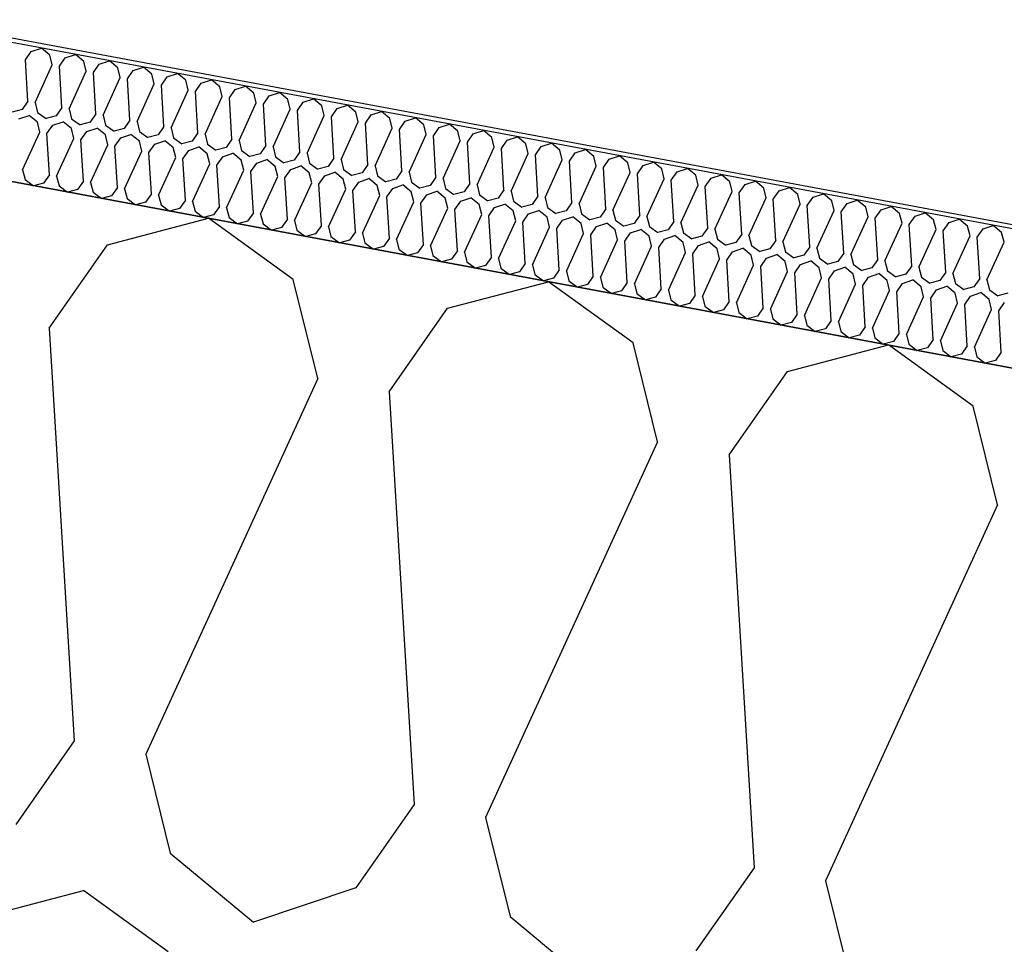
# Model space of a CAD drawing. Header units: millimetres. Extents: x -20520 to 12860, y -2780 to 10870.
# Tile 68 of 147: x -7964 to -7748, y 7161 to 7364. Entities that reach past the tile are written whole.
import ezdxf

# ---------------------------------------------------------------- set-up
doc = ezdxf.new("R2010")
doc.units = ezdxf.units.MM
doc.header["$LTSCALE"] = 0.5
doc.header["$MEASUREMENT"] = 0
doc.linetypes.add('PLINE', pattern=[0])
for name, color, linetype in [('223- Bjelker (Skravur)(Nye konstruksjoner)', 7, 'Continuous'), ('262- Taktekking (Skravur)(Nye konstruksjoner)', 7, 'Continuous'), ('858- Detaljer(Nye konstruksjoner)', 7, 'Continuous')]:
    doc.layers.add(name, color=color, linetype=linetype)
doc.linetypes.add('Membran', pattern='A,0,[2,A-2607.160 Prinsippsnitt fløy F1.Shx,S=0.253968,R=0,X=0,Y=0],-32,0', length=32)

# ---------------------------------------------------------------- blocks, each defined once
blk = doc.blocks.new('*X26')
at = {"layer": '262- Taktekking (Skravur)(Nye konstruksjoner)', "linetype": 'PLINE'}
for p, q in [((-7961.31, 7357.26), (-7959.06, 7358.02)), ((-7957.23, 7356.5), (-7959.06, 7358.02)), ((-7962.59, 7355.43), (-7961.31, 7357.26)), ((-7956.7, 7354.34), (-7957.23, 7356.5)), ((-7955.13, 7354.04), (-7953.85, 7355.87)), ((-7953.85, 7355.87), (-7951.6, 7356.63)), ((-7949.77, 7355.11), (-7951.6, 7356.63)), ((-7962.04, 7346.38), (-7962.59, 7355.43)), ((-7960.47, 7346.09), (-7956.7, 7354.34)), ((-7954.58, 7344.99), (-7955.13, 7354.04)), ((-7949.24, 7352.95), (-7949.77, 7355.11)), ((-7947.67, 7352.65), (-7946.39, 7354.48)), ((-7946.39, 7354.48), (-7944.14, 7355.24)), ((-7942.31, 7353.72), (-7944.14, 7355.24)), ((-7941.78, 7351.56), (-7942.31, 7353.72)), ((-7938.93, 7353.09), (-7936.68, 7353.85)), ((-7934.85, 7352.33), (-7936.68, 7353.85)), ((-7953.01, 7344.7), (-7949.24, 7352.95)), ((-7947.12, 7343.6), (-7947.67, 7352.65)), ((-7945.55, 7343.31), (-7941.78, 7351.56)), ((-7940.21, 7351.26), (-7938.93, 7353.09)), ((-7939.66, 7342.21), (-7940.21, 7351.26)), ((-7934.32, 7350.17), (-7934.85, 7352.33)), ((-7932.75, 7349.88), (-7931.47, 7351.7)), ((-7931.47, 7351.7), (-7929.22, 7352.46)), ((-7927.39, 7350.95), (-7929.22, 7352.46)), ((-7938.09, 7341.92), (-7934.32, 7350.17)), ((-7932.2, 7340.82), (-7932.75, 7349.88)), ((-7926.86, 7348.78), (-7927.39, 7350.95)), ((-7925.29, 7348.49), (-7924.01, 7350.31)), ((-7924.01, 7350.31), (-7921.76, 7351.07)), ((-7919.93, 7349.56), (-7921.76, 7351.07)), ((-7919.4, 7347.39), (-7919.93, 7349.56)), ((-7916.55, 7348.93), (-7914.3, 7349.68)), ((-7912.47, 7348.17), (-7914.3, 7349.68)), ((-7930.63, 7340.53), (-7926.86, 7348.78)), ((-7924.74, 7339.43), (-7925.29, 7348.49)), ((-7923.17, 7339.14), (-7919.4, 7347.39)), ((-7917.83, 7347.1), (-7916.55, 7348.93)), ((-7917.28, 7338.04), (-7917.83, 7347.1)), ((-7911.94, 7346), (-7912.47, 7348.17)), ((-7910.37, 7345.71), (-7909.09, 7347.54)), ((-7909.09, 7347.54), (-7906.84, 7348.29)), ((-7905.01, 7346.78), (-7906.84, 7348.29)), ((-7901.63, 7346.15), (-7899.38, 7346.9)), ((-7897.56, 7345.39), (-7899.38, 7346.9)), ((-7962.04, 7346.38), (-7963.32, 7344.55)), ((-7960.47, 7346.09), (-7959.93, 7343.92)), ((-7954.58, 7344.99), (-7955.86, 7343.16)), ((-7953.01, 7344.7), (-7952.47, 7342.53)), ((-7915.71, 7337.75), (-7911.94, 7346)), ((-7909.82, 7336.65), (-7910.37, 7345.71)), ((-7904.48, 7344.61), (-7905.01, 7346.78)), ((-7902.91, 7344.32), (-7901.63, 7346.15)), ((-7897.02, 7343.22), (-7897.56, 7345.39)), ((-7895.45, 7342.93), (-7894.17, 7344.76)), ((-7894.17, 7344.76), (-7891.92, 7345.51)), ((-7890.1, 7344), (-7891.92, 7345.51)), ((-7963.32, 7344.55), (-7965.53, 7343.97)), ((-7964.05, 7342.51), (-7961.8, 7343.27)), ((-7959.98, 7341.76), (-7961.8, 7343.27)), ((-7959.93, 7343.92), (-7958.07, 7342.58)), ((-7955.86, 7343.16), (-7958.07, 7342.58)), ((-7952.47, 7342.53), (-7950.61, 7341.19)), ((-7947.12, 7343.6), (-7948.4, 7341.77)), ((-7945.55, 7343.31), (-7945.01, 7341.14)), ((-7908.25, 7336.36), (-7904.48, 7344.61)), ((-7902.36, 7335.27), (-7902.91, 7344.32)), ((-7900.79, 7334.97), (-7897.02, 7343.22)), ((-7894.9, 7333.88), (-7895.45, 7342.93)), ((-7889.56, 7341.83), (-7890.1, 7344)), ((-7887.99, 7341.54), (-7886.71, 7343.37)), ((-7886.71, 7343.37), (-7884.46, 7344.13)), ((-7882.64, 7342.61), (-7884.46, 7344.13)), ((-7882.1, 7340.44), (-7882.64, 7342.61)), ((-7879.25, 7341.98), (-7877, 7342.74)), ((-7875.18, 7341.22), (-7877, 7342.74)), ((-7959.44, 7339.59), (-7959.98, 7341.76)), ((-7957.87, 7339.3), (-7956.59, 7341.13)), ((-7956.59, 7341.13), (-7954.34, 7341.88)), ((-7952.52, 7340.37), (-7954.34, 7341.88)), ((-7951.98, 7338.2), (-7952.52, 7340.37)), ((-7948.4, 7341.77), (-7950.61, 7341.19)), ((-7949.13, 7339.74), (-7946.88, 7340.49)), ((-7945.06, 7338.98), (-7946.88, 7340.49)), ((-7945.01, 7341.14), (-7943.15, 7339.8)), ((-7940.94, 7340.38), (-7943.15, 7339.8)), ((-7939.66, 7342.21), (-7940.94, 7340.38)), ((-7938.09, 7341.92), (-7937.55, 7339.75)), ((-7932.2, 7340.82), (-7933.48, 7338.99)), ((-7930.63, 7340.53), (-7930.09, 7338.36)), ((-7893.33, 7333.58), (-7889.56, 7341.83)), ((-7887.44, 7332.49), (-7887.99, 7341.54)), ((-7885.87, 7332.19), (-7882.1, 7340.44)), ((-7880.53, 7340.15), (-7879.25, 7341.98)), ((-7874.64, 7339.05), (-7875.18, 7341.22)), ((-7873.07, 7338.76), (-7871.79, 7340.59)), ((-7871.79, 7340.59), (-7869.54, 7341.35)), ((-7867.72, 7339.83), (-7869.54, 7341.35)), ((-7963.22, 7331.34), (-7959.44, 7339.59)), ((-7957.32, 7330.24), (-7957.87, 7339.3)), ((-7955.76, 7329.95), (-7951.98, 7338.2)), ((-7950.41, 7337.91), (-7949.13, 7339.74)), ((-7944.52, 7336.81), (-7945.06, 7338.98)), ((-7942.96, 7336.52), (-7941.67, 7338.35)), ((-7941.67, 7338.35), (-7939.43, 7339.1)), ((-7937.6, 7337.59), (-7939.43, 7339.1)), ((-7937.55, 7339.75), (-7935.7, 7338.41)), ((-7933.48, 7338.99), (-7935.7, 7338.41)), ((-7930.09, 7338.36), (-7928.24, 7337.02)), ((-7924.74, 7339.43), (-7926.02, 7337.61)), ((-7923.17, 7339.14), (-7922.63, 7336.97)), ((-7879.98, 7331.1), (-7880.53, 7340.15)), ((-7878.41, 7330.81), (-7874.64, 7339.05)), ((-7872.52, 7329.71), (-7873.07, 7338.76)), ((-7867.18, 7337.66), (-7867.72, 7339.83)), ((-7865.61, 7337.37), (-7864.33, 7339.2)), ((-7864.33, 7339.2), (-7862.08, 7339.96)), ((-7860.26, 7338.44), (-7862.08, 7339.96)), ((-7859.72, 7336.27), (-7860.26, 7338.44)), ((-7856.87, 7337.81), (-7854.62, 7338.57)), ((-7852.8, 7337.05), (-7854.62, 7338.57)), ((-7949.86, 7328.85), (-7950.41, 7337.91)), ((-7948.3, 7328.56), (-7944.52, 7336.81)), ((-7942.4, 7327.47), (-7942.96, 7336.52)), ((-7937.06, 7335.42), (-7937.6, 7337.59)), ((-7935.5, 7335.13), (-7934.21, 7336.96)), ((-7934.21, 7336.96), (-7931.97, 7337.71)), ((-7930.14, 7336.2), (-7931.97, 7337.71)), ((-7929.6, 7334.03), (-7930.14, 7336.2)), ((-7926.02, 7337.61), (-7928.24, 7337.02)), ((-7926.75, 7335.57), (-7924.51, 7336.33)), ((-7922.68, 7334.81), (-7924.51, 7336.33)), ((-7922.63, 7336.97), (-7920.78, 7335.63)), ((-7918.56, 7336.22), (-7920.78, 7335.63)), ((-7917.28, 7338.04), (-7918.56, 7336.22)), ((-7915.71, 7337.75), (-7915.17, 7335.59)), ((-7909.82, 7336.65), (-7911.1, 7334.83)), ((-7908.25, 7336.36), (-7907.71, 7334.2)), ((-7870.95, 7329.42), (-7867.18, 7337.66)), ((-7865.06, 7328.32), (-7865.61, 7337.37)), ((-7863.49, 7328.03), (-7859.72, 7336.27)), ((-7858.15, 7335.98), (-7856.87, 7337.81)), ((-7852.26, 7334.89), (-7852.8, 7337.05)), ((-7850.69, 7334.59), (-7849.41, 7336.42)), ((-7849.41, 7336.42), (-7847.16, 7337.18)), ((-7845.34, 7335.66), (-7847.16, 7337.18)), ((-7940.84, 7327.17), (-7937.06, 7335.42)), ((-7934.94, 7326.08), (-7935.5, 7335.13)), ((-7933.38, 7325.78), (-7929.6, 7334.03)), ((-7928.04, 7333.74), (-7926.75, 7335.57)), ((-7922.14, 7332.64), (-7922.68, 7334.81)), ((-7920.58, 7332.35), (-7919.3, 7334.18)), ((-7919.3, 7334.18), (-7917.05, 7334.94)), ((-7915.22, 7333.42), (-7917.05, 7334.94)), ((-7915.17, 7335.59), (-7913.32, 7334.24)), ((-7911.1, 7334.83), (-7913.32, 7334.24)), ((-7907.71, 7334.2), (-7905.86, 7332.85)), ((-7902.36, 7335.27), (-7903.64, 7333.44)), ((-7900.79, 7334.97), (-7900.25, 7332.81)), ((-7894.9, 7333.88), (-7896.18, 7332.05)), ((-7857.6, 7326.93), (-7858.15, 7335.98)), ((-7856.03, 7326.64), (-7852.26, 7334.89)), ((-7850.14, 7325.54), (-7850.69, 7334.59)), ((-7844.8, 7333.5), (-7845.34, 7335.66)), ((-7843.23, 7333.2), (-7841.95, 7335.03)), ((-7841.95, 7335.03), (-7839.7, 7335.79)), ((-7837.88, 7334.27), (-7839.7, 7335.79)), ((-7837.34, 7332.11), (-7837.88, 7334.27)), ((-7834.49, 7333.64), (-7832.24, 7334.4)), ((-7830.42, 7332.88), (-7832.24, 7334.4)), ((-7927.48, 7324.69), (-7928.04, 7333.74)), ((-7925.92, 7324.39), (-7922.14, 7332.64)), ((-7920.02, 7323.3), (-7920.58, 7332.35)), ((-7914.68, 7331.25), (-7915.22, 7333.42)), ((-7913.12, 7330.96), (-7911.84, 7332.79)), ((-7911.84, 7332.79), (-7909.59, 7333.55)), ((-7907.76, 7332.03), (-7909.59, 7333.55)), ((-7907.22, 7329.86), (-7907.76, 7332.03)), ((-7903.64, 7333.44), (-7905.86, 7332.85)), ((-7904.38, 7331.4), (-7902.13, 7332.16)), ((-7900.3, 7330.64), (-7902.13, 7332.16)), ((-7900.25, 7332.81), (-7898.4, 7331.46)), ((-7896.18, 7332.05), (-7898.4, 7331.46)), ((-7893.33, 7333.58), (-7892.8, 7331.42)), ((-7887.44, 7332.49), (-7888.72, 7330.66)), ((-7885.87, 7332.19), (-7885.34, 7330.03)), ((-7848.57, 7325.25), (-7844.8, 7333.5)), ((-7842.68, 7324.15), (-7843.23, 7333.2)), ((-7841.11, 7323.86), (-7837.34, 7332.11)), ((-7835.77, 7331.81), (-7834.49, 7333.64)), ((-7835.22, 7322.76), (-7835.77, 7331.81)), ((-7829.88, 7330.72), (-7830.42, 7332.88)), ((-7828.31, 7330.43), (-7827.03, 7332.25)), ((-7827.03, 7332.25), (-7824.78, 7333.01)), ((-7822.96, 7331.5), (-7824.78, 7333.01)), ((-7963.22, 7331.34), (-7962.68, 7329.17)), ((-7957.32, 7330.24), (-7958.6, 7328.42)), ((-7955.76, 7329.95), (-7955.22, 7327.79)), ((-7918.46, 7323.01), (-7914.68, 7331.25)), ((-7912.57, 7321.91), (-7913.12, 7330.96)), ((-7911, 7321.62), (-7907.22, 7329.86)), ((-7905.66, 7329.57), (-7904.38, 7331.4)), ((-7905.11, 7320.52), (-7905.66, 7329.57)), ((-7899.76, 7328.47), (-7900.3, 7330.64)), ((-7898.2, 7328.18), (-7896.92, 7330.01)), ((-7896.92, 7330.01), (-7894.67, 7330.77)), ((-7892.84, 7329.25), (-7894.67, 7330.77)), ((-7892.8, 7331.42), (-7890.94, 7330.07)), ((-7888.72, 7330.66), (-7890.94, 7330.07)), ((-7885.34, 7330.03), (-7883.48, 7328.68)), ((-7879.98, 7331.1), (-7881.26, 7329.27)), ((-7878.41, 7330.81), (-7877.88, 7328.64)), ((-7872.52, 7329.71), (-7873.8, 7327.88)), ((-7833.66, 7322.47), (-7829.88, 7330.72)), ((-7827.76, 7321.37), (-7828.31, 7330.43)), ((-7822.42, 7329.33), (-7822.96, 7331.5)), ((-7820.85, 7329.04), (-7819.57, 7330.86)), ((-7819.57, 7330.86), (-7817.32, 7331.62)), ((-7815.5, 7330.11), (-7817.32, 7331.62)), ((-7814.96, 7327.94), (-7815.5, 7330.11)), ((-7812.11, 7329.48), (-7809.87, 7330.23)), ((-7808.04, 7328.72), (-7809.87, 7330.23)), ((-7962.68, 7329.17), (-7960.82, 7327.83)), ((-7958.6, 7328.42), (-7960.82, 7327.83)), ((-7955.22, 7327.79), (-7953.36, 7326.44)), ((-7949.86, 7328.85), (-7951.14, 7327.03)), ((-7948.3, 7328.56), (-7947.76, 7326.4)), ((-7942.4, 7327.47), (-7943.68, 7325.64)), ((-7903.54, 7320.23), (-7899.76, 7328.47)), ((-7897.65, 7319.13), (-7898.2, 7328.18)), ((-7892.3, 7327.09), (-7892.84, 7329.25)), ((-7890.74, 7326.79), (-7889.46, 7328.62)), ((-7889.46, 7328.62), (-7887.21, 7329.38)), ((-7885.38, 7327.86), (-7887.21, 7329.38)), ((-7884.85, 7325.7), (-7885.38, 7327.86)), ((-7881.26, 7329.27), (-7883.48, 7328.68)), ((-7882, 7327.23), (-7879.75, 7327.99)), ((-7877.92, 7326.47), (-7879.75, 7327.99)), ((-7877.88, 7328.64), (-7876.02, 7327.3)), ((-7873.8, 7327.88), (-7876.02, 7327.3)), ((-7870.95, 7329.42), (-7870.42, 7327.25)), ((-7865.06, 7328.32), (-7866.34, 7326.49)), ((-7863.49, 7328.03), (-7862.96, 7325.86)), ((-7826.2, 7321.08), (-7822.42, 7329.33)), ((-7820.3, 7319.98), (-7820.85, 7329.04)), ((-7818.74, 7319.69), (-7814.96, 7327.94)), ((-7813.4, 7327.65), (-7812.11, 7329.48)), ((-7812.84, 7318.59), (-7813.4, 7327.65)), ((-7807.5, 7326.55), (-7808.04, 7328.72)), ((-7805.94, 7326.26), (-7804.65, 7328.09)), ((-7804.65, 7328.09), (-7802.41, 7328.84)), ((-7800.58, 7327.33), (-7802.41, 7328.84)), ((-7797.19, 7326.7), (-7794.95, 7327.45)), ((-7793.12, 7325.94), (-7794.95, 7327.45)), ((-7951.14, 7327.03), (-7953.36, 7326.44)), ((-7947.76, 7326.4), (-7945.9, 7325.05)), ((-7943.68, 7325.64), (-7945.9, 7325.05)), ((-7940.84, 7327.17), (-7940.3, 7325.01)), ((-7934.94, 7326.08), (-7936.23, 7324.25)), ((-7933.38, 7325.78), (-7932.84, 7323.62)), ((-7896.08, 7318.84), (-7892.3, 7327.09)), ((-7890.19, 7317.74), (-7890.74, 7326.79)), ((-7888.62, 7317.45), (-7884.85, 7325.7)), ((-7883.28, 7325.4), (-7882, 7327.23)), ((-7882.73, 7316.35), (-7883.28, 7325.4)), ((-7877.39, 7324.31), (-7877.92, 7326.47)), ((-7875.82, 7324.01), (-7874.54, 7325.84)), ((-7874.54, 7325.84), (-7872.29, 7326.6)), ((-7870.46, 7325.08), (-7872.29, 7326.6)), ((-7870.42, 7327.25), (-7868.56, 7325.91)), ((-7866.34, 7326.49), (-7868.56, 7325.91)), ((-7867.08, 7324.45), (-7864.83, 7325.21)), ((-7863, 7323.7), (-7864.83, 7325.21)), ((-7862.96, 7325.86), (-7861.1, 7324.52)), ((-7857.6, 7326.93), (-7858.88, 7325.1)), ((-7856.03, 7326.64), (-7855.5, 7324.47)), ((-7850.14, 7325.54), (-7851.42, 7323.71)), ((-7848.57, 7325.25), (-7848.04, 7323.08)), ((-7811.28, 7318.3), (-7807.5, 7326.55)), ((-7805.38, 7317.2), (-7805.94, 7326.26)), ((-7800.04, 7325.16), (-7800.58, 7327.33)), ((-7798.48, 7324.87), (-7797.19, 7326.7)), ((-7792.58, 7323.77), (-7793.12, 7325.94)), ((-7791.02, 7323.48), (-7789.74, 7325.31)), ((-7789.74, 7325.31), (-7787.49, 7326.06)), ((-7785.66, 7324.55), (-7787.49, 7326.06)), ((-7940.3, 7325.01), (-7938.44, 7323.66)), ((-7936.23, 7324.25), (-7938.44, 7323.66)), ((-7932.84, 7323.62), (-7930.98, 7322.27)), ((-7927.48, 7324.69), (-7928.77, 7322.86)), ((-7925.92, 7324.39), (-7925.38, 7322.23)), ((-7920.02, 7323.3), (-7921.31, 7321.47)), ((-7881.16, 7316.06), (-7877.39, 7324.31)), ((-7875.27, 7314.96), (-7875.82, 7324.01)), ((-7869.93, 7322.92), (-7870.46, 7325.08)), ((-7868.36, 7322.63), (-7867.08, 7324.45)), ((-7862.47, 7321.53), (-7863, 7323.7)), ((-7858.88, 7325.1), (-7861.1, 7324.52)), ((-7860.9, 7321.24), (-7859.62, 7323.06)), ((-7859.62, 7323.06), (-7857.37, 7323.82)), ((-7855.54, 7322.31), (-7857.37, 7323.82)), ((-7855.5, 7324.47), (-7853.64, 7323.13)), ((-7851.42, 7323.71), (-7853.64, 7323.13)), ((-7848.04, 7323.08), (-7846.18, 7321.74)), ((-7842.68, 7324.15), (-7843.96, 7322.32)), ((-7841.11, 7323.86), (-7840.58, 7321.69)), ((-7803.82, 7316.91), (-7800.04, 7325.16)), ((-7797.92, 7315.82), (-7798.48, 7324.87)), ((-7796.36, 7315.52), (-7792.58, 7323.77)), ((-7790.46, 7314.43), (-7791.02, 7323.48)), ((-7785.12, 7322.38), (-7785.66, 7324.55)), ((-7783.56, 7322.09), (-7782.28, 7323.92)), ((-7782.28, 7323.92), (-7780.03, 7324.68)), ((-7778.2, 7323.16), (-7780.03, 7324.68)), ((-7777.66, 7320.99), (-7778.2, 7323.16)), ((-7774.82, 7322.53), (-7772.57, 7323.29)), ((-7770.74, 7321.77), (-7772.57, 7323.29)), ((-7928.77, 7322.86), (-7930.98, 7322.27)), ((-7925.38, 7322.23), (-7923.52, 7320.88)), ((-7921.31, 7321.47), (-7923.52, 7320.88)), ((-7918.46, 7323.01), (-7917.92, 7320.84)), ((-7912.57, 7321.91), (-7913.85, 7320.08)), ((-7911, 7321.62), (-7910.46, 7319.45)), ((-7873.7, 7314.67), (-7869.93, 7322.92)), ((-7867.81, 7313.57), (-7868.36, 7322.63)), ((-7866.24, 7313.28), (-7862.47, 7321.53)), ((-7860.35, 7312.18), (-7860.9, 7321.24)), ((-7855.01, 7320.14), (-7855.54, 7322.31)), ((-7853.44, 7319.85), (-7852.16, 7321.68)), ((-7852.16, 7321.68), (-7849.91, 7322.43)), ((-7848.08, 7320.92), (-7849.91, 7322.43)), ((-7847.55, 7318.75), (-7848.08, 7320.92)), ((-7843.96, 7322.32), (-7846.18, 7321.74)), ((-7844.7, 7320.29), (-7842.45, 7321.04)), ((-7840.62, 7319.53), (-7842.45, 7321.04)), ((-7840.58, 7321.69), (-7838.72, 7320.35)), ((-7836.5, 7320.93), (-7838.72, 7320.35)), ((-7835.22, 7322.76), (-7836.5, 7320.93)), ((-7833.66, 7322.47), (-7833.12, 7320.3)), ((-7827.76, 7321.37), (-7829.04, 7319.54)), ((-7826.2, 7321.08), (-7825.66, 7318.91)), ((-7788.9, 7314.13), (-7785.12, 7322.38)), ((-7783.01, 7313.04), (-7783.56, 7322.09)), ((-7781.44, 7312.74), (-7777.66, 7320.99)), ((-7776.1, 7320.7), (-7774.82, 7322.53)), ((-7770.2, 7319.6), (-7770.74, 7321.77)), ((-7768.64, 7319.31), (-7767.36, 7321.14)), ((-7767.36, 7321.14), (-7765.11, 7321.9)), ((-7763.28, 7320.38), (-7765.11, 7321.9)), ((-7917.92, 7320.84), (-7916.06, 7319.5)), ((-7913.85, 7320.08), (-7916.06, 7319.5)), ((-7910.46, 7319.45), (-7908.6, 7318.11)), ((-7905.11, 7320.52), (-7906.39, 7318.69)), ((-7903.54, 7320.23), (-7903, 7318.06)), ((-7897.65, 7319.13), (-7898.93, 7317.3)), ((-7896.08, 7318.84), (-7895.54, 7316.67)), ((-7858.78, 7311.89), (-7855.01, 7320.14)), ((-7852.89, 7310.79), (-7853.44, 7319.85)), ((-7851.32, 7310.5), (-7847.55, 7318.75)), ((-7845.98, 7318.46), (-7844.7, 7320.29)), ((-7840.09, 7317.36), (-7840.62, 7319.53)), ((-7838.52, 7317.07), (-7837.24, 7318.9)), ((-7837.24, 7318.9), (-7834.99, 7319.65)), ((-7833.16, 7318.14), (-7834.99, 7319.65)), ((-7833.12, 7320.3), (-7831.26, 7318.96)), ((-7829.04, 7319.54), (-7831.26, 7318.96)), ((-7825.66, 7318.91), (-7823.8, 7317.57)), ((-7820.3, 7319.98), (-7821.58, 7318.15)), ((-7818.74, 7319.69), (-7818.2, 7317.52)), ((-7775.55, 7311.65), (-7776.1, 7320.7)), ((-7773.98, 7311.36), (-7770.2, 7319.6)), ((-7768.09, 7310.26), (-7768.64, 7319.31)), ((-7762.74, 7318.21), (-7763.28, 7320.38)), ((-7761.18, 7317.92), (-7759.9, 7319.75)), ((-7759.9, 7319.75), (-7757.65, 7320.51)), ((-7755.82, 7318.99), (-7757.65, 7320.51)), ((-7755.29, 7316.82), (-7755.82, 7318.99)), ((-7752.44, 7318.36), (-7750.19, 7319.12)), ((-7748.36, 7317.6), (-7750.19, 7319.12)), ((-7906.39, 7318.69), (-7908.6, 7318.11)), ((-7903, 7318.06), (-7901.14, 7316.72)), ((-7898.93, 7317.3), (-7901.14, 7316.72)), ((-7895.54, 7316.67), (-7893.68, 7315.33)), ((-7890.19, 7317.74), (-7891.47, 7315.91)), ((-7888.62, 7317.45), (-7888.08, 7315.28)), ((-7845.43, 7309.4), (-7845.98, 7318.46)), ((-7843.86, 7309.11), (-7840.09, 7317.36)), ((-7837.97, 7308.02), (-7838.52, 7317.07)), ((-7832.63, 7315.97), (-7833.16, 7318.14)), ((-7831.06, 7315.68), (-7829.78, 7317.51)), ((-7829.78, 7317.51), (-7827.53, 7318.26)), ((-7825.71, 7316.75), (-7827.53, 7318.26)), ((-7825.17, 7314.58), (-7825.71, 7316.75)), ((-7821.58, 7318.15), (-7823.8, 7317.57)), ((-7822.32, 7316.12), (-7820.07, 7316.88)), ((-7818.25, 7315.36), (-7820.07, 7316.88)), ((-7818.2, 7317.52), (-7816.34, 7316.18)), ((-7814.12, 7316.77), (-7816.34, 7316.18)), ((-7812.84, 7318.59), (-7814.12, 7316.77)), ((-7811.28, 7318.3), (-7810.74, 7316.14)), ((-7805.38, 7317.2), (-7806.67, 7315.38)), ((-7803.82, 7316.91), (-7803.28, 7314.75)), ((-7766.52, 7309.97), (-7762.74, 7318.21)), ((-7760.63, 7308.87), (-7761.18, 7317.92)), ((-7759.06, 7308.58), (-7755.29, 7316.82)), ((-7753.72, 7316.53), (-7752.44, 7318.36)), ((-7747.83, 7315.44), (-7748.36, 7317.6)), ((-7891.47, 7315.91), (-7893.68, 7315.33)), ((-7888.08, 7315.28), (-7886.22, 7313.94)), ((-7884.01, 7314.52), (-7886.22, 7313.94)), ((-7882.73, 7316.35), (-7884.01, 7314.52)), ((-7881.16, 7316.06), (-7880.62, 7313.89)), ((-7875.27, 7314.96), (-7876.55, 7313.13)), ((-7873.7, 7314.67), (-7873.16, 7312.5)), ((-7836.4, 7307.72), (-7832.63, 7315.97)), ((-7830.51, 7306.63), (-7831.06, 7315.68)), ((-7828.94, 7306.33), (-7825.17, 7314.58)), ((-7823.6, 7314.29), (-7822.32, 7316.12)), ((-7817.71, 7313.19), (-7818.25, 7315.36)), ((-7816.14, 7312.9), (-7814.86, 7314.73)), ((-7814.86, 7314.73), (-7812.61, 7315.49)), ((-7810.79, 7313.97), (-7812.61, 7315.49)), ((-7810.74, 7316.14), (-7808.88, 7314.79)), ((-7806.67, 7315.38), (-7808.88, 7314.79)), ((-7803.28, 7314.75), (-7801.42, 7313.4)), ((-7797.92, 7315.82), (-7799.21, 7313.99)), ((-7796.36, 7315.52), (-7795.82, 7313.36)), ((-7790.46, 7314.43), (-7791.75, 7312.6)), ((-7753.17, 7307.48), (-7753.72, 7316.53)), ((-7751.6, 7307.19), (-7747.83, 7315.44)), ((-7880.62, 7313.89), (-7878.76, 7312.55)), ((-7876.55, 7313.13), (-7878.76, 7312.55)), ((-7873.16, 7312.5), (-7871.31, 7311.16)), ((-7867.81, 7313.57), (-7869.09, 7311.74)), ((-7866.24, 7313.28), (-7865.7, 7311.11)), ((-7823.05, 7305.24), (-7823.6, 7314.29)), ((-7821.48, 7304.94), (-7817.71, 7313.19)), ((-7815.59, 7303.85), (-7816.14, 7312.9)), ((-7810.25, 7311.8), (-7810.79, 7313.97)), ((-7808.68, 7311.51), (-7807.4, 7313.34)), ((-7807.4, 7313.34), (-7805.15, 7314.1)), ((-7803.33, 7312.58), (-7805.15, 7314.1)), ((-7802.79, 7310.41), (-7803.33, 7312.58)), ((-7799.21, 7313.99), (-7801.42, 7313.4)), ((-7799.94, 7311.95), (-7797.69, 7312.71)), ((-7795.87, 7311.19), (-7797.69, 7312.71)), ((-7795.82, 7313.36), (-7793.96, 7312.01)), ((-7791.75, 7312.6), (-7793.96, 7312.01)), ((-7788.9, 7314.13), (-7788.36, 7311.97)), ((-7783.01, 7313.04), (-7784.29, 7311.21)), ((-7781.44, 7312.74), (-7780.9, 7310.58)), ((-7869.09, 7311.74), (-7871.31, 7311.16)), ((-7865.7, 7311.11), (-7863.85, 7309.77)), ((-7861.63, 7310.35), (-7863.85, 7309.77)), ((-7860.35, 7312.18), (-7861.63, 7310.35)), ((-7858.78, 7311.89), (-7858.24, 7309.72)), ((-7852.89, 7310.79), (-7854.17, 7308.97)), ((-7851.32, 7310.5), (-7850.78, 7308.34)), ((-7814.02, 7303.56), (-7810.25, 7311.8)), ((-7808.13, 7302.46), (-7808.68, 7311.51)), ((-7806.56, 7302.17), (-7802.79, 7310.41)), ((-7801.22, 7310.12), (-7799.94, 7311.95)), ((-7800.67, 7301.07), (-7801.22, 7310.12)), ((-7795.33, 7309.02), (-7795.87, 7311.19)), ((-7793.76, 7308.73), (-7792.48, 7310.56)), ((-7792.48, 7310.56), (-7790.23, 7311.32)), ((-7788.41, 7309.8), (-7790.23, 7311.32)), ((-7788.36, 7311.97), (-7786.5, 7310.62)), ((-7784.29, 7311.21), (-7786.5, 7310.62)), ((-7780.9, 7310.58), (-7779.04, 7309.23)), ((-7775.55, 7311.65), (-7776.83, 7309.82)), ((-7773.98, 7311.36), (-7773.44, 7309.19)), ((-7768.09, 7310.26), (-7769.37, 7308.43)), ((-7858.24, 7309.72), (-7856.39, 7308.38)), ((-7854.17, 7308.97), (-7856.39, 7308.38)), ((-7850.78, 7308.34), (-7848.93, 7306.99)), ((-7845.43, 7309.4), (-7846.71, 7307.58)), ((-7843.86, 7309.11), (-7843.32, 7306.95)), ((-7837.97, 7308.02), (-7839.25, 7306.19)), ((-7799.1, 7300.78), (-7795.33, 7309.02)), ((-7793.21, 7299.68), (-7793.76, 7308.73)), ((-7787.87, 7307.64), (-7788.41, 7309.8)), ((-7786.3, 7307.34), (-7785.02, 7309.17)), ((-7785.02, 7309.17), (-7782.77, 7309.93)), ((-7780.95, 7308.41), (-7782.77, 7309.93)), ((-7780.41, 7306.25), (-7780.95, 7308.41)), ((-7776.83, 7309.82), (-7779.04, 7309.23)), ((-7777.56, 7307.78), (-7775.31, 7308.54)), ((-7773.49, 7307.02), (-7775.31, 7308.54)), ((-7773.44, 7309.19), (-7771.58, 7307.85)), ((-7769.37, 7308.43), (-7771.58, 7307.85)), ((-7766.52, 7309.97), (-7765.98, 7307.8)), ((-7760.63, 7308.87), (-7761.91, 7307.04)), ((-7759.06, 7308.58), (-7758.52, 7306.41)), ((-7846.71, 7307.58), (-7848.93, 7306.99)), ((-7843.32, 7306.95), (-7841.47, 7305.6)), ((-7839.25, 7306.19), (-7841.47, 7305.6)), ((-7836.4, 7307.72), (-7835.86, 7305.56)), ((-7830.51, 7306.63), (-7831.79, 7304.8)), ((-7828.94, 7306.33), (-7828.4, 7304.17)), ((-7791.64, 7299.39), (-7787.87, 7307.64)), ((-7785.75, 7298.29), (-7786.3, 7307.34)), ((-7784.18, 7298), (-7780.41, 7306.25)), ((-7778.84, 7305.95), (-7777.56, 7307.78)), ((-7778.29, 7296.9), (-7778.84, 7305.95)), ((-7772.95, 7304.86), (-7773.49, 7307.02)), ((-7771.38, 7304.56), (-7770.1, 7306.39)), ((-7770.1, 7306.39), (-7767.85, 7307.15)), ((-7766.03, 7305.63), (-7767.85, 7307.15)), ((-7765.98, 7307.8), (-7764.12, 7306.46)), ((-7761.91, 7307.04), (-7764.12, 7306.46)), ((-7762.64, 7305), (-7760.39, 7305.76)), ((-7758.57, 7304.24), (-7760.39, 7305.76)), ((-7758.52, 7306.41), (-7756.66, 7305.07)), ((-7753.17, 7307.48), (-7754.45, 7305.65)), ((-7751.6, 7307.19), (-7751.06, 7305.02)), ((-7835.86, 7305.56), (-7834.01, 7304.21)), ((-7831.79, 7304.8), (-7834.01, 7304.21)), ((-7828.4, 7304.17), (-7826.55, 7302.82)), ((-7823.05, 7305.24), (-7824.33, 7303.41)), ((-7821.48, 7304.94), (-7820.95, 7302.78)), ((-7815.59, 7303.85), (-7816.87, 7302.02)), ((-7776.72, 7296.61), (-7772.95, 7304.86)), ((-7770.83, 7295.51), (-7771.38, 7304.56)), ((-7765.49, 7303.47), (-7766.03, 7305.63)), ((-7763.92, 7303.18), (-7762.64, 7305)), ((-7758.03, 7302.08), (-7758.57, 7304.24)), ((-7754.45, 7305.65), (-7756.66, 7305.07)), ((-7756.46, 7301.79), (-7755.18, 7303.61)), ((-7755.18, 7303.61), (-7752.93, 7304.37)), ((-7751.11, 7302.86), (-7752.93, 7304.37)), ((-7751.06, 7305.02), (-7749.2, 7303.68)), ((-7746.99, 7304.26), (-7749.2, 7303.68)), ((-7824.33, 7303.41), (-7826.55, 7302.82)), ((-7820.95, 7302.78), (-7819.09, 7301.43)), ((-7816.87, 7302.02), (-7819.09, 7301.43)), ((-7814.02, 7303.56), (-7813.49, 7301.39)), ((-7808.13, 7302.46), (-7809.41, 7300.63)), ((-7806.56, 7302.17), (-7806.03, 7300)), ((-7769.26, 7295.22), (-7765.49, 7303.47)), ((-7763.37, 7294.12), (-7763.92, 7303.18)), ((-7761.81, 7293.83), (-7758.03, 7302.08)), ((-7755.91, 7292.73), (-7756.46, 7301.79)), ((-7750.57, 7300.69), (-7751.11, 7302.86)), ((-7749, 7300.4), (-7747.72, 7302.23)), ((-7813.49, 7301.39), (-7811.63, 7300.05)), ((-7809.41, 7300.63), (-7811.63, 7300.05)), ((-7806.03, 7300), (-7804.17, 7298.66)), ((-7800.67, 7301.07), (-7801.95, 7299.24)), ((-7799.1, 7300.78), (-7798.57, 7298.61)), ((-7793.21, 7299.68), (-7794.49, 7297.85)), ((-7791.64, 7299.39), (-7791.11, 7297.22)), ((-7754.35, 7292.44), (-7750.57, 7300.69)), ((-7748.45, 7291.34), (-7749, 7300.4)), ((-7801.95, 7299.24), (-7804.17, 7298.66)), ((-7798.57, 7298.61), (-7796.71, 7297.27)), ((-7794.49, 7297.85), (-7796.71, 7297.27)), ((-7791.11, 7297.22), (-7789.25, 7295.88)), ((-7785.75, 7298.29), (-7787.03, 7296.46)), ((-7784.18, 7298), (-7783.65, 7295.83)), ((-7787.03, 7296.46), (-7789.25, 7295.88)), ((-7783.65, 7295.83), (-7781.79, 7294.49)), ((-7779.57, 7295.07), (-7781.79, 7294.49)), ((-7778.29, 7296.9), (-7779.57, 7295.07)), ((-7776.72, 7296.61), (-7776.19, 7294.44)), ((-7770.83, 7295.51), (-7772.11, 7293.68)), ((-7769.26, 7295.22), (-7768.73, 7293.05)), ((-7776.19, 7294.44), (-7774.33, 7293.1)), ((-7772.11, 7293.68), (-7774.33, 7293.1)), ((-7768.73, 7293.05), (-7766.87, 7291.71)), ((-7763.37, 7294.12), (-7764.65, 7292.29)), ((-7761.81, 7293.83), (-7761.27, 7291.66)), ((-7764.65, 7292.29), (-7766.87, 7291.71)), ((-7761.27, 7291.66), (-7759.41, 7290.32)), ((-7757.19, 7290.9), (-7759.41, 7290.32)), ((-7755.91, 7292.73), (-7757.19, 7290.9)), ((-7754.35, 7292.44), (-7753.81, 7290.27)), ((-7748.45, 7291.34), (-7749.73, 7289.52)), ((-7753.81, 7290.27), (-7751.95, 7288.93)), ((-7749.73, 7289.52), (-7751.95, 7288.93))]:
    blk.add_line(p, q, dxfattribs=at)
blk = doc.blocks.new('*X27')
at = {"layer": '223- Bjelker (Skravur)(Nye konstruksjoner)', "linetype": 'PLINE'}
for p, q in [((-7944.57, 7314.83), (-7922.41, 7320.68)), ((-7903.83, 7307.24), (-7922.41, 7320.68)), ((-7957.39, 7296.55), (-7944.57, 7314.83)), ((-7898.46, 7285.57), (-7903.83, 7307.24)), ((-7869.98, 7300.94), (-7847.81, 7306.78)), ((-7829.24, 7293.35), (-7847.81, 7306.78)), ((-7882.79, 7282.65), (-7869.98, 7300.94)), ((-7957.39, 7296.55), (-7951.87, 7206.02)), ((-7823.86, 7271.68), (-7829.24, 7293.35)), ((-7795.38, 7287.04), (-7773.21, 7292.89)), ((-7754.64, 7279.46), (-7773.21, 7292.89)), ((-7808.19, 7268.76), (-7795.38, 7287.04)), ((-7898.46, 7285.57), (-7936.2, 7203.1)), ((-7882.79, 7282.65), (-7877.27, 7192.12)), ((-7749.27, 7257.79), (-7754.64, 7279.46)), ((-7823.86, 7271.68), (-7861.6, 7189.21)), ((-7808.19, 7268.76), (-7802.68, 7178.23)), ((-7749.27, 7257.79), (-7787, 7175.31)), ((-7951.87, 7206.02), (-7964.68, 7187.73)), ((-7936.2, 7203.1), (-7930.83, 7181.43)), ((-7877.27, 7192.12), (-7890.08, 7173.84)), ((-7861.6, 7189.21), (-7856.23, 7167.54)), ((-7930.83, 7181.43), (-7912.57, 7166.27)), ((-7802.68, 7178.23), (-7815.49, 7159.95)), ((-7787, 7175.31), (-7781.63, 7153.64)), ((-7972.04, 7167.37), (-7949.87, 7173.21)), ((-7931.3, 7159.78), (-7949.87, 7173.21)), ((-7890.08, 7173.84), (-7912.57, 7166.27)), ((-7856.23, 7167.54), (-7837.98, 7152.37))]:
    blk.add_line(p, q, dxfattribs=at)

msp = doc.modelspace()

# ---------------------------------------------------------------- linework, layer by layer
at = {"layer": '223- Bjelker (Skravur)(Nye konstruksjoner)', "linetype": 'PLINE', "flags": 128}
msp.add_lwpolyline([(-12900, 7942.55), (-6445.74, 6740.5), (-6445.74, 7045.66), (-12900, 8247.71)], close=True, dxfattribs=at)
at = {"layer": '262- Taktekking (Skravur)(Nye konstruksjoner)', "linetype": 'PLINE', "flags": 128}
msp.add_lwpolyline([(-12880, 8243.99), (-6225.74, 7004.69), (-6225.74, 7035.2), (-12880, 8274.5)], close=True, dxfattribs=at)
at = {"layer": '858- Detaljer(Nye konstruksjoner)', "linetype": 'Membran'}
msp.add_lwpolyline([(-13179, 8522.78), (-13179, 8579.38), (-12879, 8541.5), (-12879, 8275.33), (-6224.74, 7036.03), (-6224.74, 6860.37), (-729, 6722.98), (-729, 6653), (-231, 6653), (-231, 6950)], dxfattribs=at)

# ---------------------------------------------------------------- block references
at = {"layer": '223- Bjelker (Skravur)(Nye konstruksjoner)', "linetype": 'PLINE'}
msp.add_blockref('*X27', (0, 0), dxfattribs=at)
at = {"layer": '262- Taktekking (Skravur)(Nye konstruksjoner)', "linetype": 'PLINE'}
msp.add_blockref('*X26', (0, 0), dxfattribs=at)

doc.saveas('drawing.dxf')
